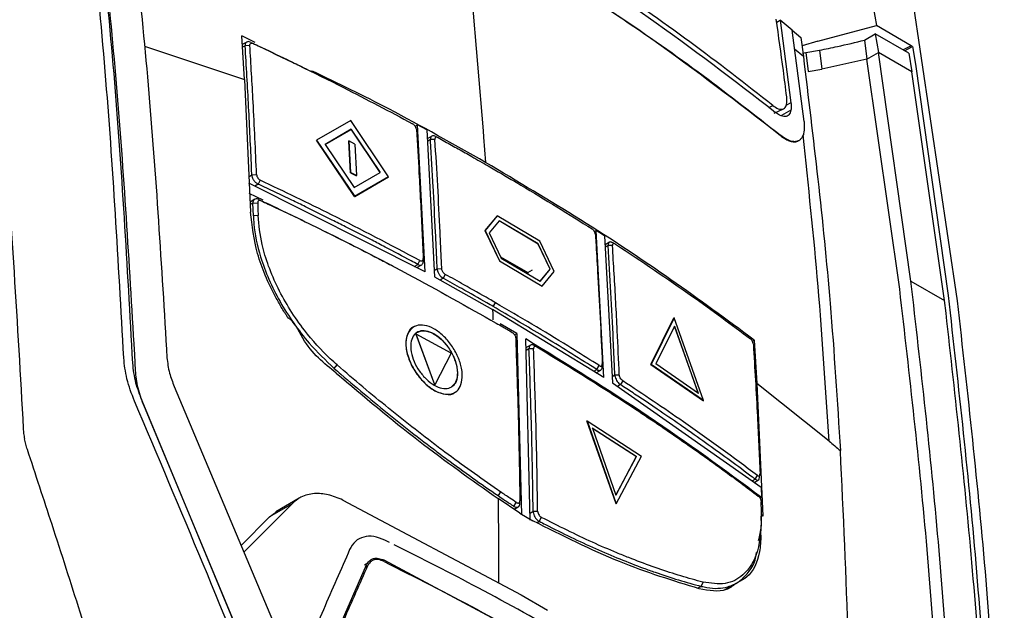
# Model space of a CAD drawing. Extents: x 106 to 315, y 19 to 260.
# Tile 15 of 98: x 152 to 169, y 73 to 83. Entities that reach past the tile are written whole.
import ezdxf

# ---------------------------------------------------------------- set-up
doc = ezdxf.new("R2010")
doc.units = 0
doc.layers.get('0').update_dxf_attribs({"linetype": 'CONTINUOUS'})

msp = doc.modelspace()

# ---------------------------------------------------------------- linework, layer by layer
at = {"color": 7, "linetype": 'Continuous'}
for p, q in [((166.856, 84.422), (167.042, 83.327)), ((159.762, 84.336), (160.005, 81.444)), ((167.665, 83.956), (168.486, 78.409)), ((165.258, 83.388), (165.32, 83.424)), ((165.32, 83.424), (165.512, 81.949)), ((165.535, 83.245), (165.32, 83.424)), ((165.534, 83.244), (165.691, 83.113)), ((165.746, 81.615), (165.535, 83.245)), ((165.994, 83.048), (167.042, 83.327)), ((166.827, 83.07), (167.021, 83.182)), ((167.021, 83.182), (167.076, 82.849)), ((167.62, 82.836), (167.021, 83.182)), ((167.665, 82.967), (167.042, 83.327)), ((155.926, 83.024), (155.684, 83.143)), ((155.732, 82.365), (155.684, 83.143)), ((155.773, 83.033), (155.694, 82.987)), ((155.848, 83.028), (155.887, 83.009)), ((165.691, 83.113), (165.734, 82.773)), ((165.994, 83.048), (165.71, 82.963)), ((166.827, 83.07), (166.871, 82.73)), ((153.945, 82.958), (155.732, 82.365)), ((155.828, 82.974), (155.744, 82.968)), ((165.734, 82.773), (165.578, 82.904)), ((165.718, 82.836), (165.779, 82.846)), ((165.779, 82.846), (166.023, 82.889)), ((165.779, 82.846), (165.823, 82.506)), ((166.023, 82.889), (166.067, 82.549)), ((166.871, 82.73), (167.076, 82.849)), ((167.659, 78.762), (167.076, 82.848)), ((167.675, 82.503), (167.076, 82.848)), ((167.665, 82.967), (167.523, 82.892)), ((167.546, 82.879), (167.688, 82.954)), ((167.62, 82.836), (167.675, 82.503)), ((167.688, 82.954), (167.665, 82.967)), ((167.688, 82.954), (167.74, 82.636)), ((166.871, 82.73), (166.067, 82.549)), ((167.459, 78.615), (166.871, 82.73)), ((156.964, 82.491), (156.924, 82.511)), ((165.823, 82.506), (166.067, 82.549)), ((168.258, 78.416), (167.675, 82.503)), ((167.74, 82.636), (168.325, 78.502)), ((155.732, 82.365), (155.841, 79.995)), ((165.209, 81.764), (165.376, 81.84)), ((157.634, 81.633), (157.023, 81.28)), ((158.311, 80.624), (157.634, 81.633)), ((157.174, 81.203), (157.641, 81.472)), ((157.643, 81.474), (157.176, 81.204)), ((157.641, 81.472), (157.643, 81.474)), ((157.641, 81.472), (158.159, 80.702)), ((158.161, 80.703), (157.643, 81.474)), ((158.787, 81.529), (158.828, 81.553)), ((158.967, 78.927), (158.828, 81.553)), ((158.994, 81.462), (158.828, 81.553)), ((158.994, 81.462), (159.133, 78.836)), ((160.005, 81.444), (160.013, 81.332)), ((157.021, 81.279), (157.023, 81.28)), ((157.703, 80.274), (157.021, 81.279)), ((157.023, 81.28), (157.705, 80.275)), ((157.601, 81.264), (157.603, 81.265)), ((157.63, 80.698), (157.601, 81.264)), ((157.603, 81.265), (157.632, 80.699)), ((157.71, 81.211), (157.603, 81.265)), ((159.085, 81.353), (159.002, 81.305)), ((159.141, 81.294), (159.059, 81.29)), ((159.156, 81.346), (159.178, 81.334)), ((160.013, 81.332), (160.043, 80.883)), ((165.321, 81.37), (165.318, 81.368)), ((165.65, 81.27), (165.654, 81.272)), ((157.176, 81.204), (157.698, 80.435)), ((157.71, 81.211), (157.74, 80.645)), ((157.698, 80.435), (158.161, 80.703)), ((155.864, 80.658), (155.949, 80.663)), ((156.015, 80.563), (155.98, 80.492)), ((157.63, 80.698), (157.632, 80.699)), ((157.63, 80.698), (157.738, 80.643)), ((157.74, 80.645), (157.632, 80.699)), ((158.309, 80.623), (157.703, 80.274)), ((157.705, 80.275), (158.311, 80.624)), ((157.738, 80.643), (157.74, 80.645)), ((158.309, 80.623), (158.311, 80.624)), ((158.967, 78.927), (155.812, 80.511)), ((156.065, 80.208), (155.819, 80.329)), ((155.915, 80.222), (155.832, 80.174)), ((157.703, 80.274), (157.705, 80.275)), ((155.884, 80.156), (155.969, 80.161)), ((155.892, 79.927), (155.884, 80.156)), ((155.977, 79.932), (155.892, 79.927)), ((160.255, 79.924), (160.035, 79.663)), ((160.257, 79.925), (160.037, 79.664)), ((160.292, 79.838), (160.109, 79.621)), ((160.255, 79.924), (160.257, 79.925)), ((161.019, 79.474), (160.257, 79.925)), ((160.988, 79.423), (160.29, 79.837)), ((160.99, 79.425), (160.292, 79.838)), ((160.035, 79.663), (160.037, 79.664)), ((160.035, 79.663), (160.297, 79.12)), ((160.037, 79.664), (160.299, 79.122)), ((161.993, 79.648), (162.025, 79.666)), ((162.163, 77.04), (162.025, 79.666)), ((162.178, 79.568), (162.025, 79.666)), ((160.109, 79.621), (160.327, 79.171)), ((161.277, 78.929), (161.019, 79.474)), ((162.178, 79.568), (162.316, 76.942)), ((160.988, 79.423), (160.99, 79.425)), ((161.203, 78.971), (160.988, 79.423)), ((161.205, 78.972), (160.99, 79.425)), ((162.262, 79.455), (162.186, 79.411)), ((162.318, 79.395), (162.24, 79.394)), ((162.348, 79.432), (162.285, 79.46)), ((162.328, 79.444), (162.373, 79.421)), ((158.832, 79.059), (158.87, 79.129)), ((158.931, 79.135), (158.931, 79.162)), ((158.931, 79.135), (158.932, 79.117)), ((160.297, 79.12), (160.299, 79.122)), ((160.297, 79.12), (161.059, 78.669)), ((160.299, 79.122), (161.061, 78.67)), ((160.317, 79.193), (160.803, 78.912)), ((160.327, 79.171), (161.026, 78.757)), ((158.817, 79.002), (158.904, 79.053)), ((159.181, 78.981), (159.263, 78.984)), ((160.803, 78.912), (160.886, 78.96)), ((161.024, 78.756), (161.203, 78.971)), ((161.026, 78.757), (161.205, 78.972)), ((161.203, 78.971), (161.205, 78.972)), ((159.133, 78.836), (160.173, 78.252)), ((159.327, 78.88), (159.29, 78.81)), ((160.803, 78.912), (160.803, 78.889)), ((161.061, 78.67), (161.277, 78.929)), ((161.059, 78.669), (161.061, 78.67)), ((167.659, 78.762), (168.258, 78.416)), ((168.287, 78.187), (168.258, 78.416)), ((162.163, 77.04), (160.173, 78.252)), ((160.185, 78.305), (160.223, 78.374)), ((163.007, 77.271), (163.419, 78.104)), ((163.421, 78.105), (163.009, 77.272)), ((163.419, 78.104), (163.421, 78.105)), ((163.947, 76.624), (163.421, 78.105)), ((158.761, 77.941), (158.759, 77.94)), ((160.606, 77.821), (160.307, 77.995)), ((163.43, 77.953), (163.096, 77.279)), ((163.428, 77.952), (163.854, 76.753)), ((163.856, 76.754), (163.43, 77.953)), ((158.806, 77.808), (158.808, 77.81)), ((159.139, 76.905), (158.806, 77.808)), ((159.141, 76.906), (158.808, 77.81)), ((159.434, 77.471), (158.808, 77.81)), ((160.567, 77.798), (160.606, 77.821)), ((160.606, 77.821), (160.688, 74.584)), ((160.848, 74.489), (160.765, 77.726)), ((164.821, 77.688), (164.853, 77.706)), ((164.853, 77.706), (164.901, 76.928)), ((153.752, 77.636), (153.762, 77.443)), ((160.851, 77.614), (160.769, 77.567)), ((160.906, 77.552), (160.824, 77.55)), ((160.959, 77.586), (160.915, 77.609)), ((153.762, 77.443), (153.776, 77.162)), ((159.434, 77.471), (159.141, 76.906)), ((157.339, 77.199), (157.391, 77.262)), ((162.039, 77.178), (162.081, 77.25)), ((162.136, 77.281), (162.134, 77.233)), ((163.007, 77.271), (163.009, 77.272)), ((163.007, 77.271), (163.945, 76.622)), ((163.947, 76.624), (163.009, 77.272)), ((163.856, 76.754), (163.096, 77.279)), ((162.027, 77.123), (162.107, 77.169)), ((162.361, 77.084), (162.44, 77.085)), ((154.477, 76.875), (156.995, 70.893)), ((159.139, 76.905), (159.141, 76.906)), ((162.316, 76.942), (164.98, 75.074)), ((162.502, 76.976), (162.461, 76.909)), ((166.194, 75.901), (164.9, 76.928)), ((164.901, 76.928), (165.009, 74.557)), ((159.493, 76.769), (159.495, 76.77)), ((156.31, 70.829), (153.901, 76.622)), ((153.936, 76.521), (156.191, 71.128)), ((163.945, 76.622), (163.947, 76.624)), ((161.861, 76.26), (161.863, 76.261)), ((162.382, 74.776), (161.861, 76.26)), ((161.863, 76.261), (162.836, 75.633)), ((161.863, 76.261), (162.384, 74.777)), ((162.745, 75.624), (161.957, 76.132)), ((161.959, 76.133), (162.747, 75.625)), ((161.959, 76.133), (162.381, 74.932)), ((162.745, 75.624), (162.379, 74.931)), ((162.381, 74.932), (162.747, 75.625)), ((162.384, 74.777), (162.836, 75.633)), ((162.745, 75.624), (162.747, 75.625)), ((164.87, 75.22), (164.913, 75.286)), ((164.944, 75.221), (164.955, 75.292)), ((164.854, 75.162), (164.931, 75.207)), ((164.98, 75.074), (164.987, 74.891)), ((160.315, 74.992), (160.271, 74.925)), ((164.987, 74.891), (164.961, 74.876)), ((156.584, 74.78), (155.724, 73.912)), ((156.584, 74.78), (156.18, 74.546)), ((156.711, 74.879), (156.291, 74.635)), ((157.493, 74.847), (160.683, 73.152)), ((160.659, 74.614), (160.271, 74.874)), ((160.554, 74.734), (160.597, 74.803)), ((160.559, 74.681), (160.632, 74.723)), ((162.382, 74.776), (162.384, 74.777)), ((155.673, 74.034), (156.18, 74.546)), ((156.18, 74.546), (156.309, 74.641)), ((160.659, 74.614), (160.894, 74.474)), ((160.899, 74.645), (160.979, 74.646)), ((161.044, 74.537), (161.006, 74.467)), ((164.98, 74.537), (164.986, 74.588)), ((158.33, 74.086), (158.246, 74.129)), ((157.062, 71.749), (157.917, 73.687)), ((157.938, 73.716), (157.881, 73.684)), ((158.012, 73.76), (158.012, 73.76)), ((161.501, 72.026), (158.232, 73.771)), ((163.907, 73.304), (163.939, 73.378)), ((164.335, 73.246), (164.534, 73.361)), ((160.683, 73.152), (161.156, 72.876))]:
    msp.add_line(p, q, dxfattribs=at)
at = {"color": 8, "linetype": 'Continuous'}
for p, q in [((155.744, 82.968), (155.697, 82.94)), ((165.512, 81.949), (165.423, 81.897)), ((165.116, 81.866), (165.188, 81.899)), ((165.512, 81.813), (165.346, 81.718)), ((159.059, 81.29), (159.005, 81.258)), ((155.812, 80.627), (155.864, 80.658)), ((155.98, 80.492), (155.92, 80.457)), ((155.884, 80.156), (155.835, 80.127)), ((155.887, 79.924), (155.892, 79.927)), ((162.24, 79.394), (162.188, 79.364)), ((158.772, 79.024), (158.832, 79.059)), ((159.127, 78.949), (159.181, 78.981)), ((159.29, 78.81), (159.235, 78.779)), ((160.824, 77.55), (160.771, 77.519)), ((157.339, 77.199), (157.335, 77.197)), ((161.986, 77.148), (162.039, 77.178)), ((162.31, 77.055), (162.361, 77.084)), ((162.461, 76.909), (162.407, 76.878)), ((164.816, 75.189), (164.87, 75.22)), ((160.844, 74.614), (160.899, 74.645)), ((160.963, 74.442), (161.006, 74.467)), ((157.9, 73.649), (157.937, 73.671)), ((158.232, 73.771), (158.207, 73.756)), ((163.907, 73.304), (163.848, 73.27))]:
    msp.add_line(p, q, dxfattribs=at)
at = {"color": 7, "linetype": 'Continuous', "flags": 128}
for points in [[(155.991, 80.218), (156.01, 80.208), (156.029, 80.198)], [(158.396, 79.024), (158.376, 79.035), (158.355, 79.046)]]:
    msp.add_lwpolyline(points, dxfattribs=at)
at = {"color": 7, "linetype": 'Continuous'}
for points, knots in [([(153.572, 77.388), (153.476, 79.105), (153.286, 82.54), (152.914, 85.851), (152.728, 87.506)], [0, 0, 0, 0, 0.500007, 1, 1, 1, 1]), ([(153.733, 77.294), (153.637, 79.03), (153.446, 82.464), (153.074, 85.775), (152.889, 87.413)], [0, 0, 0, 0, 0.505267, 1, 1, 1, 1]), ([(150.807, 87.082), (151.024, 85.295), (151.458, 81.719), (151.668, 77.99), (151.773, 76.125)], [0, 0, 0, 0, 0.499999, 1, 1, 1, 1]), ([(152.946, 87.043), (153.118, 85.517), (153.466, 82.436), (153.656, 79.247), (153.752, 77.636)], [0, 0, 0, 0, 0.4951012, 1, 1, 1, 1]), ([(153.517, 86.926), (153.694, 85.38), (154.052, 82.258), (154.247, 79.024), (154.346, 77.391)], [0, 0, 0, 0, 0.495059, 1, 1, 1, 1]), ([(159.643, 85.575), (160.213, 85.237), (161.356, 84.559), (163.252, 83.305), (164.49, 82.351), (165.236, 81.777)], [0, 0, 0, 0, 0.2837922, 0.568689, 1, 1, 1, 1]), ([(165.188, 81.9), (164.699, 82.281), (163.72, 83.044), (162.023, 84.224), (160.765, 84.994), (160.072, 85.419)], [0, 0, 0, 0, 0.309467, 0.619606, 1, 1, 1, 1]), ([(165.318, 81.368), (164.864, 81.723), (163.938, 82.449), (162.091, 83.748), (160.606, 84.642), (159.673, 85.204)], [0, 0, 0, 0, 0.2627393, 0.5366434, 1, 1, 1, 1]), ([(159.677, 85.206), (160.249, 84.866), (161.394, 84.187), (163.309, 82.921), (164.561, 81.956), (165.321, 81.37)], [0, 0, 0, 0, 0.282158, 0.564318, 1, 1, 1, 1]), ([(165.437, 82.055), (165.417, 82.212), (165.358, 82.676), (165.293, 83.137), (165.25, 83.442)], [0, 0, 0, 0, 0.338712, 1, 1, 1, 1]), ([(155.848, 83.028), (155.837, 83.032), (155.814, 83.042), (155.783, 83.04), (155.758, 83.024), (155.745, 82.999), (155.744, 82.977), (155.744, 82.968)], [0, 0, 0, 0, 0.193578, 0.408796, 0.623454, 0.837638, 1, 1, 1, 1]), ([(155.828, 82.974), (155.829, 82.983), (155.83, 83), (155.845, 83.014), (155.865, 83.017), (155.879, 83.012), (155.887, 83.009)], [0, 0, 0, 0, 0.2796423, 0.5591996, 0.7795671, 1, 1, 1, 1]), ([(155.848, 83.028), (155.891, 83.008), (156.108, 82.906), (156.409, 82.762), (156.724, 82.61), (156.866, 82.539), (156.923, 82.511)], [0, 0, 0, 0, 0.119689, 0.59845, 0.837828, 1, 1, 1, 1]), ([(155.887, 83.009), (156.431, 82.749), (157.403, 82.284), (158.332, 81.791), (158.74, 81.574)], [0, 0, 0, 0, 0.5599979, 1, 1, 1, 1]), ([(166.023, 82.889), (166.131, 82.91), (166.404, 82.963), (166.668, 83.03), (166.827, 83.07)], [0, 0, 0, 0, 0.396137, 1, 1, 1, 1]), ([(155.864, 80.658), (155.862, 80.703), (155.853, 80.929), (155.834, 81.335), (155.798, 82.061), (155.766, 82.604), (155.744, 82.968)], [0, 0, 0, 0, 0.058295, 0.291477, 0.524658, 1, 1, 1, 1]), ([(155.949, 80.663), (155.93, 81.096), (155.895, 81.87), (155.849, 82.637), (155.828, 82.974)], [0, 0, 0, 0, 0.559998, 1, 1, 1, 1]), ([(165.734, 82.773), (165.911, 81.314), (166.191, 79.007), (166.341, 76.611), (166.397, 75.731)], [0, 0, 0, 0, 0.632498, 1, 1, 1, 1]), ([(160.043, 80.883), (159.475, 81.206), (158.481, 81.773), (157.41, 82.292), (156.951, 82.515)], [0, 0, 0, 0, 0.570369, 1, 1, 1, 1]), ([(165.188, 81.9), (165.222, 81.877), (165.288, 81.831), (165.369, 81.827), (165.424, 81.873), (165.445, 81.955), (165.44, 82.026), (165.437, 82.055)], [0, 0, 0, 0, 0.213239, 0.426424, 0.640996, 0.857324, 1, 1, 1, 1]), ([(165.512, 81.949), (165.513, 81.936), (165.516, 81.91), (165.517, 81.863), (165.514, 81.833), (165.512, 81.813)], [0, 0, 0, 0, 0.252557, 0.505114, 1, 1, 1, 1]), ([(165.512, 81.813), (165.502, 81.782), (165.482, 81.722), (165.41, 81.692), (165.324, 81.712), (165.26, 81.759), (165.236, 81.777)], [0, 0, 0, 0, 0.264733, 0.528226, 0.821521, 1, 1, 1, 1]), ([(165.746, 81.615), (165.749, 81.545), (165.754, 81.441), (165.723, 81.346), (165.688, 81.293), (165.64, 81.261), (165.581, 81.249), (165.513, 81.259), (165.427, 81.292), (165.36, 81.341), (165.321, 81.37)], [0, 0, 0, 0, 0.214444, 0.32048, 0.426506, 0.532531, 0.638552, 0.744577, 0.850604, 1, 1, 1, 1]), ([(158.809, 81.475), (158.807, 81.485), (158.803, 81.507), (158.784, 81.537), (158.762, 81.56), (158.748, 81.57), (158.74, 81.574)], [0, 0, 0, 0, 0.27941, 0.558666, 0.779189, 1, 1, 1, 1]), ([(158.809, 81.475), (158.825, 81.215), (158.851, 80.786), (158.883, 80.185), (158.908, 79.676), (158.923, 79.335), (158.931, 79.165)], [0, 0, 0, 0, 0.339999, 0.56, 0.78, 1, 1, 1, 1]), ([(159.156, 81.346), (159.145, 81.35), (159.124, 81.36), (159.095, 81.36), (159.072, 81.346), (159.06, 81.321), (159.06, 81.299), (159.059, 81.29)], [0, 0, 0, 0, 0.191572, 0.405507, 0.619798, 0.83446, 1, 1, 1, 1]), ([(159.181, 78.981), (159.179, 79.024), (159.17, 79.242), (159.147, 79.737), (159.117, 80.325), (159.085, 80.877), (159.068, 81.152), (159.059, 81.29)], [0, 0, 0, 0, 0.056115, 0.280573, 0.640274, 0.820135, 1, 1, 1, 1]), ([(159.198, 81.325), (159.191, 81.328), (159.177, 81.334), (159.159, 81.333), (159.147, 81.323), (159.141, 81.309), (159.141, 81.298), (159.141, 81.294)], [0, 0, 0, 0, 0.2218782, 0.4439294, 0.6623443, 0.8760555, 1, 1, 1, 1]), ([(159.263, 78.984), (159.261, 79.027), (159.252, 79.245), (159.229, 79.74), (159.192, 80.467), (159.158, 81.018), (159.141, 81.294)], [0, 0, 0, 0, 0.056088, 0.280446, 0.64021, 1, 1, 1, 1]), ([(159.198, 81.325), (159.238, 81.302), (159.359, 81.235), (159.56, 81.123), (159.818, 80.977), (159.996, 80.875), (160.094, 80.819)], [0, 0, 0, 0, 0.133724, 0.401173, 0.668622, 1, 1, 1, 1]), ([(165.318, 81.368), (165.346, 81.346), (165.402, 81.304), (165.481, 81.266), (165.553, 81.249), (165.61, 81.25), (165.638, 81.266), (165.649, 81.272)], [0, 0, 0, 0, 0.214596, 0.429178, 0.643747, 0.858309, 1, 1, 1, 1]), ([(166.194, 75.901), (166.135, 76.826), (166.018, 78.676), (165.824, 80.474), (165.728, 81.373)], [0, 0, 0, 0, 0.500018, 1, 1, 1, 1]), ([(164.853, 77.706), (164.362, 78.069), (163.366, 78.804), (161.761, 79.864), (160.616, 80.543), (160.043, 80.883)], [0, 0, 0, 0, 0.32685, 0.663081, 1, 1, 1, 1]), ([(160.094, 80.819), (160.133, 80.796), (160.33, 80.682), (160.742, 80.44), (161.325, 80.089), (161.743, 79.825), (161.953, 79.693)], [0, 0, 0, 0, 0.062046, 0.310233, 0.655069, 1, 1, 1, 1]), ([(155.864, 80.658), (155.865, 80.645), (155.868, 80.62), (155.887, 80.578), (155.916, 80.539), (155.949, 80.509), (155.971, 80.497), (155.98, 80.492)], [0, 0, 0, 0, 0.195931, 0.407585, 0.621763, 0.837998, 1, 1, 1, 1]), ([(155.949, 80.663), (155.951, 80.652), (155.953, 80.632), (155.971, 80.601), (155.992, 80.577), (156.007, 80.567), (156.015, 80.563)], [0, 0, 0, 0, 0.280328, 0.559529, 0.779514, 1, 1, 1, 1]), ([(158.87, 79.129), (158.348, 79.405), (157.418, 79.896), (156.443, 80.359), (156.015, 80.563)], [0, 0, 0, 0, 0.559991, 1, 1, 1, 1]), ([(158.832, 79.059), (158.794, 79.08), (158.601, 79.184), (158.329, 79.328), (157.938, 79.531), (157.622, 79.693), (157.225, 79.892), (156.904, 80.05), (156.563, 80.216), (156.282, 80.35), (156.081, 80.444), (155.98, 80.492)], [0, 0, 0, 0, 0.041811, 0.209059, 0.292682, 0.45993, 0.543552, 0.7108, 0.794423, 0.897209, 1, 1, 1, 1]), ([(155.991, 80.218), (155.98, 80.222), (155.957, 80.232), (155.925, 80.229), (155.9, 80.213), (155.885, 80.187), (155.884, 80.165), (155.884, 80.156)], [0, 0, 0, 0, 0.193983, 0.409257, 0.624352, 0.838924, 1, 1, 1, 1]), ([(156.029, 80.198), (156.022, 80.2), (156.008, 80.205), (155.99, 80.203), (155.977, 80.193), (155.969, 80.178), (155.969, 80.166), (155.969, 80.161)], [0, 0, 0, 0, 0.207094, 0.413634, 0.62879, 0.840625, 1, 1, 1, 1]), ([(155.991, 80.218), (156.034, 80.198), (156.248, 80.098), (156.631, 79.915), (157.304, 79.586), (157.879, 79.296), (158.28, 79.085), (158.355, 79.045)], [0, 0, 0, 0, 0.053073, 0.265362, 0.477653, 0.90226, 1, 1, 1, 1]), ([(156.029, 80.198), (156.071, 80.178), (156.285, 80.078), (157.178, 79.652), (158.561, 78.955), (159.715, 78.304), (160.238, 78.009)], [0, 0, 0, 0, 0.02919, 0.145951, 0.613129, 1, 1, 1, 1]), ([(155.969, 80.161), (155.97, 80.138), (155.971, 80.092), (155.974, 80.015), (155.976, 79.962), (155.977, 79.932)], [0, 0, 0, 0, 0.300403, 0.600803, 1, 1, 1, 1]), ([(157.375, 77.115), (157.158, 77.289), (156.832, 77.55), (156.624, 78.046), (156.516, 78.099), (156.516, 78.099), (156.516, 78.099), (156.516, 78.099), (156.516, 78.099), (156.516, 78.099), (156.515, 78.099), (156.515, 78.1), (156.515, 78.1), (156.513, 78.102), (156.511, 78.106), (156.506, 78.114), (156.496, 78.128), (156.477, 78.158), (156.441, 78.215), (156.375, 78.323), (156.181, 78.668), (155.926, 79.261), (155.869, 79.75), (155.841, 79.995)], [0, 0, 0, 0, 0.2499373, 0.375675, 0.3756759, 0.3756788, 0.3756827, 0.375691, 0.3757082, 0.3757431, 0.3758112, 0.3759492, 0.3762232, 0.3767718, 0.3778677, 0.3800532, 0.3844042, 0.3930192, 0.4099039, 0.4422938, 0.5015516, 0.7509574, 1, 1, 1, 1]), ([(155.892, 79.927), (155.894, 79.88), (155.907, 79.647), (155.987, 79.264), (156.211, 78.657), (156.514, 78.125), (156.927, 77.59), (157.187, 77.344), (157.339, 77.199)], [0, 0, 0, 0, 0.051715, 0.260192, 0.395714, 0.669696, 0.805529, 1, 1, 1, 1]), ([(157.391, 77.262), (157.35, 77.299), (157.143, 77.483), (156.849, 77.809), (156.459, 78.365), (156.198, 78.895), (156.021, 79.469), (155.993, 79.762), (155.977, 79.932)], [0, 0, 0, 0, 0.052855, 0.265982, 0.401473, 0.675399, 0.81107, 1, 1, 1, 1]), ([(162.012, 79.593), (162.011, 79.6), (162.009, 79.616), (161.998, 79.641), (161.983, 79.665), (161.967, 79.682), (161.957, 79.69), (161.953, 79.693)], [0, 0, 0, 0, 0.21473, 0.429545, 0.643764, 0.857556, 1, 1, 1, 1]), ([(162.012, 79.593), (162.015, 79.549), (162.029, 79.329), (162.058, 78.836), (162.099, 78.11), (162.124, 77.557), (162.136, 77.281)], [0, 0, 0, 0, 0.057328, 0.286638, 0.643307, 1, 1, 1, 1]), ([(162.328, 79.444), (162.318, 79.45), (162.297, 79.46), (162.27, 79.461), (162.25, 79.448), (162.24, 79.424), (162.24, 79.403), (162.24, 79.394)], [0, 0, 0, 0, 0.193438, 0.406442, 0.621128, 0.837216, 1, 1, 1, 1]), ([(162.361, 77.084), (162.359, 77.126), (162.351, 77.335), (162.328, 77.826), (162.291, 78.555), (162.257, 79.114), (162.24, 79.394)], [0, 0, 0, 0, 0.053891, 0.269457, 0.634716, 1, 1, 1, 1]), ([(162.373, 79.421), (162.365, 79.426), (162.348, 79.434), (162.33, 79.43), (162.319, 79.417), (162.318, 79.403), (162.318, 79.395)], [0, 0, 0, 0, 0.280342, 0.55967, 0.779775, 1, 1, 1, 1]), ([(162.44, 77.085), (162.428, 77.348), (162.409, 77.782), (162.378, 78.383), (162.349, 78.89), (162.328, 79.227), (162.318, 79.395)], [0, 0, 0, 0, 0.34, 0.559999, 0.78, 1, 1, 1, 1]), ([(162.373, 79.421), (162.838, 79.113), (163.667, 78.561), (164.445, 77.985), (164.787, 77.731)], [0, 0, 0, 0, 0.5599894, 1, 1, 1, 1]), ([(158.832, 79.059), (158.842, 79.055), (158.864, 79.045), (158.893, 79.045), (158.917, 79.06), (158.93, 79.085), (158.932, 79.107), (158.932, 79.117)], [0, 0, 0, 0, 0.184515, 0.399025, 0.613455, 0.827986, 1, 1, 1, 1]), ([(158.87, 79.129), (158.879, 79.125), (158.898, 79.118), (158.918, 79.125), (158.929, 79.142), (158.93, 79.157), (158.931, 79.165)], [0, 0, 0, 0, 0.279643, 0.559246, 0.779616, 1, 1, 1, 1]), ([(159.181, 78.981), (159.183, 78.969), (159.185, 78.944), (159.202, 78.902), (159.229, 78.861), (159.26, 78.829), (159.281, 78.816), (159.29, 78.81)], [0, 0, 0, 0, 0.189396, 0.403729, 0.618616, 0.833745, 1, 1, 1, 1]), ([(159.327, 78.88), (159.321, 78.884), (159.307, 78.893), (159.289, 78.914), (159.275, 78.938), (159.265, 78.963), (159.264, 78.977), (159.263, 78.984)], [0, 0, 0, 0, 0.202404, 0.404683, 0.61118, 0.828109, 1, 1, 1, 1]), ([(160.185, 78.305), (160.147, 78.327), (159.961, 78.434), (159.663, 78.603), (159.401, 78.749), (159.29, 78.81)], [0, 0, 0, 0, 0.126235, 0.631181, 1, 1, 1, 1]), ([(160.223, 78.374), (160.186, 78.396), (159.999, 78.503), (159.702, 78.672), (159.439, 78.818), (159.327, 78.88)], [0, 0, 0, 0, 0.12611, 0.630555, 1, 1, 1, 1]), ([(168.285, 69.11), (168.187, 70.737), (167.992, 73.96), (167.636, 77.073), (167.459, 78.615)], [0, 0, 0, 0, 0.504658, 1, 1, 1, 1]), ([(168.488, 69.227), (168.389, 70.86), (168.194, 74.094), (167.836, 77.216), (167.659, 78.762)], [0, 0, 0, 0, 0.504941, 1, 1, 1, 1]), ([(168.325, 78.502), (168.509, 76.865), (168.881, 73.554), (169.072, 70.119), (169.169, 68.384)], [0, 0, 0, 0, 0.494733, 1, 1, 1, 1]), ([(160.173, 78.252), (160.174, 78.218), (160.177, 78.157), (160.179, 78.096), (160.18, 78.069)], [0, 0, 0, 0, 0.560001, 1, 1, 1, 1]), ([(162.039, 77.178), (162.002, 77.202), (161.816, 77.32), (161.478, 77.532), (160.901, 77.886), (160.465, 78.141), (160.185, 78.305)], [0, 0, 0, 0, 0.061655, 0.308279, 0.554903, 1, 1, 1, 1]), ([(162.081, 77.25), (162.044, 77.273), (161.858, 77.391), (161.459, 77.64), (160.879, 77.992), (160.442, 78.247), (160.223, 78.374)], [0, 0, 0, 0, 0.061592, 0.307963, 0.653931, 1, 1, 1, 1]), ([(168.486, 78.409), (168.672, 76.754), (169.044, 73.443), (169.235, 70.008), (169.33, 68.291)], [0, 0, 0, 0, 0.499993, 1, 1, 1, 1]), ([(169.092, 68.781), (168.996, 70.391), (168.805, 73.58), (168.458, 76.661), (168.287, 78.187)], [0, 0, 0, 0, 0.5048988, 1, 1, 1, 1]), ([(159.631, 77.082), (159.627, 77.023), (159.619, 76.904), (159.537, 76.784), (159.412, 76.729), (159.254, 76.745), (159.084, 76.827), (158.916, 76.972), (158.772, 77.157), (158.669, 77.366), (158.616, 77.574), (158.624, 77.757), (158.688, 77.896), (158.802, 77.973), (158.953, 77.98), (159.122, 77.919), (159.292, 77.791), (159.444, 77.615), (159.559, 77.41), (159.619, 77.225), (159.628, 77.122), (159.631, 77.082)], [0, 0, 0, 0, 0.053864, 0.107683, 0.162009, 0.214503, 0.269567, 0.322113, 0.376545, 0.4301, 0.483745, 0.538118, 0.590664, 0.645707, 0.698146, 0.752581, 0.805968, 0.859611, 0.913985, 0.966853, 1, 1, 1, 1]), ([(158.759, 77.94), (158.759, 77.94), (158.705, 77.929), (158.646, 77.822), (158.606, 77.635), (158.654, 77.394), (158.771, 77.149), (158.943, 76.937), (159.144, 76.784), (159.333, 76.73), (159.458, 76.729), (159.493, 76.769), (159.493, 76.769)], [0, 0, 0, 0, 0.0000784, 0.1249347, 0.249844, 0.374539, 0.4999031, 0.6252686, 0.7499357, 0.8748163, 0.9997053, 1, 1, 1, 1]), ([(160.238, 78.009), (160.277, 77.987), (160.344, 77.948), (160.439, 77.893), (160.496, 77.86), (160.524, 77.844)], [0, 0, 0, 0, 0.40643, 0.703214, 1, 1, 1, 1]), ([(159.548, 77.128), (159.545, 77.078), (159.538, 76.979), (159.47, 76.879), (159.366, 76.833), (159.234, 76.846), (159.091, 76.915), (158.951, 77.036), (158.831, 77.19), (158.745, 77.365), (158.702, 77.539), (158.708, 77.691), (158.762, 77.807), (158.856, 77.871), (158.982, 77.877), (159.123, 77.826), (159.265, 77.719), (159.392, 77.572), (159.488, 77.401), (159.538, 77.247), (159.545, 77.161), (159.548, 77.128)], [0, 0, 0, 0, 0.0538608, 0.1076784, 0.1620012, 0.2144948, 0.2695609, 0.3221129, 0.3765463, 0.4300981, 0.4837381, 0.5381118, 0.5906635, 0.6457112, 0.6981498, 0.7525811, 0.8059654, 0.8596094, 0.9139854, 0.9668577, 1, 1, 1, 1]), ([(158.82, 77.843), (158.863, 77.858), (158.948, 77.886), (159.115, 77.83), (159.28, 77.705), (159.422, 77.527), (159.522, 77.319), (159.538, 77.191), (159.546, 77.127)], [0, 0, 0, 0, 0.166074, 0.33312, 0.500169, 0.666439, 0.832765, 1, 1, 1, 1]), ([(160.524, 77.844), (160.531, 77.839), (160.544, 77.83), (160.562, 77.808), (160.576, 77.783), (160.584, 77.76), (160.585, 77.747), (160.586, 77.742)], [0, 0, 0, 0, 0.215668, 0.431284, 0.647259, 0.857825, 1, 1, 1, 1]), ([(160.586, 77.742), (160.587, 77.698), (160.595, 77.478), (160.616, 76.886), (160.643, 75.962), (160.655, 75.211), (160.661, 74.835)], [0, 0, 0, 0, 0.045738, 0.228691, 0.614323, 1, 1, 1, 1]), ([(164.987, 74.891), (164.324, 75.38), (162.991, 76.362), (161.509, 77.27), (160.765, 77.726)], [0, 0, 0, 0, 0.498047, 1, 1, 1, 1]), ([(164.839, 77.631), (164.837, 77.641), (164.834, 77.661), (164.82, 77.692), (164.804, 77.716), (164.792, 77.726), (164.787, 77.732)], [0, 0, 0, 0, 0.27971, 0.559222, 0.779527, 1, 1, 1, 1]), ([(160.921, 77.606), (160.911, 77.611), (160.89, 77.621), (160.861, 77.621), (160.838, 77.606), (160.825, 77.581), (160.824, 77.559), (160.824, 77.55)], [0, 0, 0, 0, 0.191441, 0.406036, 0.620697, 0.835409, 1, 1, 1, 1]), ([(160.899, 74.645), (160.898, 74.69), (160.895, 74.913), (160.89, 75.225), (160.883, 75.58), (160.875, 75.935), (160.866, 76.29), (160.853, 76.706), (160.841, 77.097), (160.83, 77.399), (160.824, 77.55)], [0, 0, 0, 0, 0.0457468, 0.2287367, 0.3202306, 0.4117245, 0.5947145, 0.6862092, 0.8431027, 1, 1, 1, 1]), ([(160.963, 77.584), (160.954, 77.588), (160.937, 77.596), (160.918, 77.589), (160.908, 77.574), (160.907, 77.559), (160.906, 77.552)], [0, 0, 0, 0, 0.279513, 0.559318, 0.779762, 1, 1, 1, 1]), ([(160.979, 74.646), (160.971, 75.191), (160.955, 76.165), (160.921, 77.128), (160.906, 77.552)], [0, 0, 0, 0, 0.559998, 1, 1, 1, 1]), ([(160.963, 77.584), (161.003, 77.56), (161.205, 77.439), (161.723, 77.122), (162.349, 76.724), (162.961, 76.319), (163.413, 76.011), (163.858, 75.701), (164.366, 75.338), (164.718, 75.075), (164.928, 74.918)], [0, 0, 0, 0, 0.028649, 0.143246, 0.372454, 0.487051, 0.601648, 0.716245, 0.830842, 1, 1, 1, 1]), ([(164.839, 77.631), (164.864, 77.202), (164.91, 76.435), (164.944, 75.661), (164.959, 75.32)], [0, 0, 0, 0, 0.560001, 1, 1, 1, 1]), ([(153.765, 76.612), (153.713, 76.747), (153.61, 77.017), (153.585, 77.264), (153.572, 77.388)], [0, 0, 0, 0, 0.4999963, 1, 1, 1, 1]), ([(154.346, 77.391), (154.356, 77.3), (154.375, 77.135), (154.445, 76.956), (154.477, 76.875)], [0, 0, 0, 0, 0.552495, 1, 1, 1, 1]), ([(153.901, 76.622), (153.86, 76.728), (153.769, 76.962), (153.746, 77.177), (153.733, 77.294)], [0, 0, 0, 0, 0.454916, 1, 1, 1, 1]), ([(157.339, 77.199), (157.379, 77.165), (157.576, 76.994), (157.932, 76.693), (158.328, 76.37), (158.724, 76.056), (159.04, 75.813), (159.43, 75.521), (159.815, 75.24), (160.119, 75.03), (160.271, 74.925)], [0, 0, 0, 0, 0.040268, 0.201374, 0.36248, 0.44302, 0.604127, 0.684667, 0.8422, 1, 1, 1, 1]), ([(160.315, 74.992), (160.276, 75.019), (160.082, 75.152), (159.731, 75.4), (159.339, 75.688), (158.945, 75.987), (158.629, 76.233), (158.238, 76.547), (157.851, 76.865), (157.544, 77.129), (157.391, 77.262)], [0, 0, 0, 0, 0.040367, 0.201868, 0.363368, 0.444105, 0.605604, 0.686341, 0.843041, 1, 1, 1, 1]), ([(162.039, 77.178), (162.049, 77.173), (162.069, 77.163), (162.098, 77.163), (162.12, 77.177), (162.133, 77.202), (162.134, 77.224), (162.134, 77.233)], [0, 0, 0, 0, 0.191244, 0.405921, 0.620725, 0.835547, 1, 1, 1, 1]), ([(162.081, 77.25), (162.088, 77.246), (162.101, 77.24), (162.118, 77.24), (162.13, 77.25), (162.136, 77.264), (162.136, 77.276), (162.136, 77.281)], [0, 0, 0, 0, 0.216996, 0.433754, 0.652317, 0.863795, 1, 1, 1, 1]), ([(153.776, 77.162), (153.786, 77.06), (153.807, 76.855), (153.893, 76.632), (153.936, 76.521)], [0, 0, 0, 0, 0.500542, 1, 1, 1, 1]), ([(157.375, 77.115), (157.867, 76.701), (158.839, 75.883), (159.797, 75.208), (160.271, 74.874)], [0, 0, 0, 0, 0.505675, 1, 1, 1, 1]), ([(159.546, 77.127), (159.542, 77.069), (159.533, 76.952), (159.466, 76.895), (159.433, 76.866)], [0, 0, 0, 0, 0.502051, 1, 1, 1, 1]), ([(162.361, 77.084), (162.362, 77.073), (162.365, 77.048), (162.38, 77.005), (162.404, 76.963), (162.432, 76.929), (162.452, 76.915), (162.461, 76.909)], [0, 0, 0, 0, 0.1835745, 0.3980409, 0.6123278, 0.8267451, 1, 1, 1, 1]), ([(162.502, 76.976), (162.493, 76.983), (162.476, 76.997), (162.455, 77.028), (162.443, 77.059), (162.441, 77.076), (162.44, 77.085)], [0, 0, 0, 0, 0.279735, 0.559369, 0.779683, 1, 1, 1, 1]), ([(164.87, 75.22), (164.862, 75.226), (164.846, 75.238), (164.797, 75.274), (164.627, 75.402), (164.398, 75.571), (164.067, 75.811), (163.8, 76.001), (163.461, 76.237), (163.188, 76.425), (162.906, 76.615), (162.687, 76.76), (162.536, 76.859), (162.461, 76.909)], [0, 0, 0, 0, 0.010505, 0.021009, 0.063026, 0.231097, 0.315132, 0.483202, 0.567237, 0.735308, 0.819342, 0.909669, 1, 1, 1, 1]), ([(164.913, 75.286), (164.477, 75.608), (163.698, 76.183), (162.867, 76.734), (162.502, 76.976)], [0, 0, 0, 0, 0.559997, 1, 1, 1, 1]), ([(156.19, 70.773), (155.793, 71.75), (155, 73.706), (154.177, 75.643), (153.765, 76.612)], [0, 0, 0, 0, 0.499994, 1, 1, 1, 1]), ([(151.773, 76.125), (151.775, 76.095), (151.779, 76.035), (151.791, 75.971), (151.796, 75.94)], [0, 0, 0, 0, 0.499999, 1, 1, 1, 1]), ([(151.847, 75.75), (151.837, 75.782), (151.817, 75.846), (151.803, 75.908), (151.796, 75.94)], [0, 0, 0, 0, 0.499992, 1, 1, 1, 1]), ([(166.194, 75.901), (166.228, 75.873), (166.296, 75.816), (166.363, 75.759), (166.397, 75.731)], [0, 0, 0, 0, 0.499997, 1, 1, 1, 1]), ([(153.963, 69.02), (153.761, 69.696), (153.379, 70.974), (152.818, 72.768), (152.315, 74.336), (151.995, 75.303), (151.847, 75.75)], [0, 0, 0, 0, 0.298899, 0.565199, 0.798899, 1, 1, 1, 1]), ([(166.569, 68.817), (166.566, 69.994), (166.561, 72.331), (166.451, 74.603), (166.397, 75.731)], [0, 0, 0, 0, 0.503957, 1, 1, 1, 1]), ([(164.913, 75.286), (164.92, 75.282), (164.935, 75.274), (164.95, 75.282), (164.958, 75.298), (164.958, 75.312), (164.959, 75.32)], [0, 0, 0, 0, 0.279735, 0.558634, 0.778861, 1, 1, 1, 1]), ([(164.87, 75.22), (164.879, 75.214), (164.898, 75.202), (164.923, 75.201), (164.938, 75.209), (164.943, 75.22), (164.943, 75.223)], [0, 0, 0, 0, 0.287853, 0.599166, 0.915575, 1, 1, 1, 1]), ([(157.493, 74.847), (157.405, 74.883), (157.229, 74.956), (156.971, 74.972), (156.748, 74.918), (156.635, 74.823), (156.584, 74.78)], [0, 0, 0, 0, 0.252119, 0.500168, 0.775492, 1, 1, 1, 1]), ([(160.271, 74.925), (160.31, 74.899), (160.376, 74.854), (160.47, 74.79), (160.526, 74.753), (160.554, 74.734)], [0, 0, 0, 0, 0.406096, 0.703039, 1, 1, 1, 1]), ([(160.597, 74.803), (160.559, 74.829), (160.493, 74.872), (160.399, 74.935), (160.343, 74.973), (160.315, 74.992)], [0, 0, 0, 0, 0.407076, 0.703526, 1, 1, 1, 1]), ([(164.928, 74.918), (164.935, 74.911), (164.95, 74.898), (164.967, 74.868), (164.977, 74.84), (164.979, 74.824), (164.98, 74.816)], [0, 0, 0, 0, 0.279763, 0.55921, 0.77985, 1, 1, 1, 1]), ([(160.271, 74.874), (160.275, 74.51), (160.28, 74.009), (160.279, 73.505), (160.279, 73.367)], [0, 0, 0, 0, 0.72641, 1, 1, 1, 1]), ([(160.554, 74.734), (160.564, 74.729), (160.585, 74.717), (160.615, 74.714), (160.641, 74.726), (160.657, 74.751), (160.659, 74.775), (160.66, 74.788)], [0, 0, 0, 0, 0.179467, 0.385317, 0.591179, 0.797033, 1, 1, 1, 1]), ([(160.597, 74.803), (160.604, 74.8), (160.618, 74.792), (160.636, 74.792), (160.651, 74.8), (160.659, 74.815), (160.66, 74.828), (160.661, 74.835)], [0, 0, 0, 0, 0.206113, 0.412259, 0.61818, 0.8241, 1, 1, 1, 1]), ([(160.66, 74.783), (160.66, 74.791), (160.66, 74.808), (160.661, 74.824), (160.661, 74.833)], [0, 0, 0, 0, 0.5000067, 1, 1, 1, 1]), ([(164.986, 74.588), (164.985, 74.631), (164.983, 74.707), (164.981, 74.783), (164.98, 74.816)], [0, 0, 0, 0, 0.560002, 1, 1, 1, 1]), ([(160.899, 74.645), (160.9, 74.634), (160.902, 74.608), (160.917, 74.565), (160.942, 74.523), (160.973, 74.488), (160.995, 74.474), (161.006, 74.467)], [0, 0, 0, 0, 0.1783845, 0.3842374, 0.5900594, 0.7959003, 1, 1, 1, 1]), ([(160.979, 74.646), (160.981, 74.634), (160.983, 74.611), (161.001, 74.577), (161.023, 74.551), (161.037, 74.542), (161.044, 74.537)], [0, 0, 0, 0, 0.27952, 0.559056, 0.779508, 1, 1, 1, 1]), ([(163.939, 73.378), (163.906, 73.387), (163.743, 73.43), (163.443, 73.518), (163.032, 73.655), (162.681, 73.787), (162.324, 73.932), (161.811, 74.152), (161.352, 74.383), (161.044, 74.537)], [0, 0, 0, 0, 0.036827, 0.184167, 0.331507, 0.478848, 0.552506, 0.699847, 1, 1, 1, 1]), ([(164.986, 74.588), (164.975, 74.357), (164.954, 73.896), (164.696, 73.499), (164.35, 73.319), (164.076, 73.359), (163.939, 73.378)], [0, 0, 0, 0, 0.279688, 0.559472, 0.779725, 1, 1, 1, 1]), ([(164.934, 74.126), (164.955, 74.207), (164.987, 74.329), (164.982, 74.484), (164.98, 74.537)], [0, 0, 0, 0, 0.663628, 1, 1, 1, 1]), ([(163.871, 73.262), (163.404, 73.404), (162.47, 73.687), (161.42, 74.212), (160.894, 74.474)], [0, 0, 0, 0, 0.50001, 1, 1, 1, 1]), ([(161.006, 74.467), (161.044, 74.447), (161.235, 74.348), (161.573, 74.181), (162.016, 73.976), (162.45, 73.791), (162.803, 73.654), (163.154, 73.529), (163.502, 73.414), (163.772, 73.34), (163.907, 73.304)], [0, 0, 0, 0, 0.036735, 0.183707, 0.330679, 0.477651, 0.624622, 0.698096, 0.848911, 1, 1, 1, 1]), ([(158.246, 74.129), (158.179, 74.156), (158.046, 74.208), (157.861, 74.197), (157.707, 74.119), (157.646, 74.014), (157.615, 73.962)], [0, 0, 0, 0, 0.250223, 0.500089, 0.749862, 1, 1, 1, 1]), ([(164.976, 74.216), (164.97, 74.116), (164.951, 73.798), (164.802, 73.498), (164.617, 73.402), (164.56, 73.373)], [0, 0, 0, 0, 0.241696, 0.766792, 1, 1, 1, 1]), ([(164.97, 74.202), (164.971, 74.212), (164.973, 74.231), (164.975, 74.251), (164.976, 74.26)], [0, 0, 0, 0, 0.500009, 1, 1, 1, 1]), ([(161.525, 72.39), (160.993, 72.689), (159.983, 73.257), (158.918, 73.791), (158.414, 74.043)], [0, 0, 0, 0, 0.5265422, 1, 1, 1, 1]), ([(157.615, 73.962), (157.458, 73.603), (157.143, 72.885), (156.834, 72.171), (156.68, 71.814)], [0, 0, 0, 0, 0.499984, 1, 1, 1, 1]), ([(163.907, 73.304), (163.941, 73.296), (164.112, 73.257), (164.349, 73.269), (164.59, 73.38), (164.75, 73.547), (164.866, 73.711), (164.888, 73.862), (164.894, 73.909)], [0, 0, 0, 0, 0.071226, 0.358328, 0.545115, 0.73159, 0.917436, 1, 1, 1, 1]), ([(157.937, 73.671), (157.794, 73.347), (157.507, 72.7), (157.223, 72.055), (157.082, 71.732)], [0, 0, 0, 0, 0.499997, 1, 1, 1, 1]), ([(157.917, 73.687), (157.933, 73.714), (157.963, 73.767), (158.04, 73.806), (158.131, 73.811), (158.198, 73.784), (158.232, 73.771)], [0, 0, 0, 0, 0.2530974, 0.5000754, 0.7468907, 1, 1, 1, 1]), ([(158.231, 73.748), (158.196, 73.762), (158.125, 73.791), (158.032, 73.777), (157.97, 73.732), (157.946, 73.688), (157.937, 73.671)], [0, 0, 0, 0, 0.282763, 0.566547, 0.828716, 1, 1, 1, 1]), ([(158.231, 73.748), (158.789, 73.466), (159.905, 72.901), (160.968, 72.303), (161.5, 72.003)], [0, 0, 0, 0, 0.499716, 1, 1, 1, 1]), ([(164.523, 73.35), (164.469, 73.309), (164.298, 73.18), (164.045, 73.229), (163.871, 73.262)], [0, 0, 0, 0, 0.314371, 1, 1, 1, 1])]:
    msp.add_open_spline(points, degree=3, knots=knots, dxfattribs=at)

doc.saveas('drawing.dxf')
